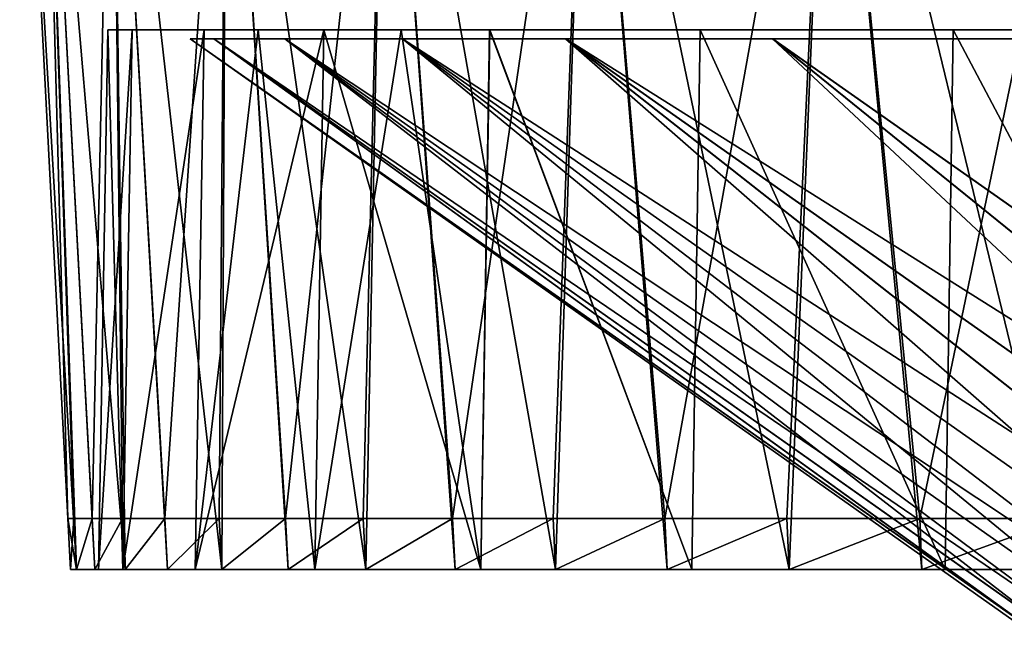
# Model space of a CAD drawing. Header units: millimetres. Extents: x -251 to 251, y -32 to 24.
# Tile 1 of 36: x -251 to -202, y -27 to 3. Entities that reach past the tile are written whole.
import ezdxf

# ---------------------------------------------------------------- set-up
doc = ezdxf.new("R2010")
doc.units = ezdxf.units.MM
doc.header["$LTSCALE"] = 81.481481
for name, color, linetype in [('30', 7, 'CONTINUOUS'), ('33', 7, 'CONTINUOUS'), ('34', 7, 'CONTINUOUS'), ('35', 7, 'CONTINUOUS'), ('46', 7, 'CONTINUOUS')]:
    doc.layers.add(name, color=color, linetype=linetype)

msp = doc.modelspace()

# ---------------------------------------------------------------- linework, layer by layer
at = {"layer": '30', "linetype": 'Continuous'}
for points in [[(-242.132, 2.179, 0.009), (-200.823, -26.785, 10.897), (-240.966, 2.179, 23.739), (-242.132, 2.179, 0.009)], [(-201.119, -26.785, 0.01), (-200.823, -26.785, 10.897), (-242.132, 2.179, 0.009), (-201.119, -26.785, 0.01)], [(-200.825, -26.785, -10.876), (-201.119, -26.785, 0.01), (-242.132, 2.179, 0.009), (-200.825, -26.785, -10.876)], [(-240.968, 2.179, -23.721), (-200.825, -26.785, -10.876), (-242.132, 2.179, 0.009), (-240.968, 2.179, -23.721)], [(-199.941, -26.785, -21.73), (-200.825, -26.785, -10.876), (-240.968, 2.179, -23.721), (-199.941, -26.785, -21.73)], [(-237.483, 2.179, -47.221), (-199.941, -26.785, -21.73), (-240.968, 2.179, -23.721), (-237.483, 2.179, -47.221)], [(-200.823, -26.785, 10.897), (-199.939, -26.785, 21.753), (-240.966, 2.179, 23.739), (-200.823, -26.785, 10.897)], [(-199.939, -26.785, 21.753), (-198.468, -26.785, 32.545), (-240.966, 2.179, 23.739), (-199.939, -26.785, 21.753)], [(-240.966, 2.179, 23.739), (-198.468, -26.785, 32.545), (-237.478, 2.179, 47.244), (-240.966, 2.179, 23.739)], [(-196.42, -26.785, -43.222), (-198.472, -26.785, -32.522), (-237.483, 2.179, -47.221), (-196.42, -26.785, -43.222)], [(-231.712, 2.179, -70.268), (-196.42, -26.785, -43.222), (-237.483, 2.179, -47.221), (-231.712, 2.179, -70.268)], [(-198.472, -26.785, -32.522), (-199.941, -26.785, -21.73), (-237.483, 2.179, -47.221), (-198.472, -26.785, -32.522)], [(-198.468, -26.785, 32.545), (-196.416, -26.785, 43.238), (-237.478, 2.179, 47.244), (-198.468, -26.785, 32.545)], [(-196.416, -26.785, 43.238), (-193.787, -26.785, 53.807), (-237.478, 2.179, 47.244), (-196.416, -26.785, 43.238)], [(-237.478, 2.179, 47.244), (-193.787, -26.785, 53.807), (-231.702, 2.179, 70.303), (-237.478, 2.179, 47.244)], [(-190.592, -26.785, -64.215), (-193.79, -26.785, -53.797), (-231.712, 2.179, -70.268), (-190.592, -26.785, -64.215)], [(-223.705, 2.179, -92.65), (-190.592, -26.785, -64.215), (-231.712, 2.179, -70.268), (-223.705, 2.179, -92.65)], [(-193.79, -26.785, -53.797), (-196.42, -26.785, -43.222), (-231.712, 2.179, -70.268), (-193.79, -26.785, -53.797)], [(-231.702, 2.179, 70.303), (-186.831, -26.785, 74.451), (-223.694, 2.179, 92.677), (-231.702, 2.179, 70.303)], [(-193.787, -26.785, 53.807), (-190.59, -26.785, 64.22), (-231.702, 2.179, 70.303), (-193.787, -26.785, 53.807)], [(-190.59, -26.785, 64.22), (-186.831, -26.785, 74.451), (-231.702, 2.179, 70.303), (-190.59, -26.785, 64.22)], [(-186.836, -26.785, -74.438), (-190.592, -26.785, -64.215), (-223.705, 2.179, -92.65), (-186.836, -26.785, -74.438)], [(-182.533, -26.785, -84.443), (-186.836, -26.785, -74.438), (-223.705, 2.179, -92.65), (-182.533, -26.785, -84.443)], [(-213.545, 2.179, -114.134), (-182.533, -26.785, -84.443), (-223.705, 2.179, -92.65), (-213.545, 2.179, -114.134)], [(-186.831, -26.785, 74.451), (-182.525, -26.785, 84.46), (-223.694, 2.179, 92.677), (-186.831, -26.785, 74.451)], [(-182.525, -26.785, 84.46), (-177.684, -26.785, 94.219), (-223.694, 2.179, 92.677), (-182.525, -26.785, 84.46)], [(-223.694, 2.179, 92.677), (-177.684, -26.785, 94.219), (-213.537, 2.179, 114.15), (-223.694, 2.179, 92.677)], [(-172.335, -26.785, -103.68), (-177.695, -26.785, -94.197), (-213.545, 2.179, -114.134), (-172.335, -26.785, -103.68)], [(-201.331, 2.179, -134.514), (-172.335, -26.785, -103.68), (-213.545, 2.179, -114.134), (-201.331, 2.179, -134.514)], [(-177.695, -26.785, -94.197), (-182.533, -26.785, -84.443), (-213.545, 2.179, -114.134), (-177.695, -26.785, -94.197)], [(-177.684, -26.785, 94.219), (-172.323, -26.785, 103.699), (-213.537, 2.179, 114.15), (-177.684, -26.785, 94.219)], [(-213.537, 2.179, 114.15), (-172.323, -26.785, 103.699), (-201.321, 2.179, 134.529), (-213.537, 2.179, 114.15)]]:
    msp.add_3dface(points, dxfattribs=at)
at = {"layer": '33', "linetype": 'Continuous'}
for points in [[(-245.445, -23.85, 24.17), (-246.632, -23.85, -0.004), (-246.17, 2.617, 0.003), (-245.445, -23.85, 24.17)], [(-246.17, 2.617, 0.003), (-246.632, -23.85, -0.004), (-244.986, 2.617, -24.124), (-246.17, 2.617, 0.003)], [(-246.632, -23.85, -0.004), (-245.445, -23.85, -24.176), (-244.986, 2.617, -24.124), (-246.632, -23.85, -0.004)], [(-244.985, 2.617, 24.13), (-245.445, -23.85, 24.17), (-246.17, 2.617, 0.003), (-244.985, 2.617, 24.13)], [(-241.441, 2.617, 48.022), (-245.445, -23.85, 24.17), (-244.985, 2.617, 24.13), (-241.441, 2.617, 48.022)], [(-241.893, -23.85, 48.116), (-245.445, -23.85, 24.17), (-241.441, 2.617, 48.022), (-241.893, -23.85, 48.116)], [(-244.986, 2.617, -24.124), (-245.445, -23.85, -24.176), (-241.441, 2.617, -48.022), (-244.986, 2.617, -24.124)], [(-245.445, -23.85, -24.176), (-241.893, -23.85, -48.116), (-241.441, 2.617, -48.022), (-245.445, -23.85, -24.176)], [(-235.572, 2.617, 71.453), (-241.893, -23.85, 48.116), (-241.441, 2.617, 48.022), (-235.572, 2.617, 71.453)], [(-236.012, -23.85, 71.596), (-241.893, -23.85, 48.116), (-235.572, 2.617, 71.453), (-236.012, -23.85, 71.596)], [(-241.893, -23.85, -48.116), (-236.013, -23.85, -71.591), (-238.793, 2.617, -59.815), (-241.893, -23.85, -48.116)], [(-241.441, 2.617, -48.022), (-241.893, -23.85, -48.116), (-238.793, 2.617, -59.815), (-241.441, 2.617, -48.022)], [(-238.793, 2.617, -59.815), (-236.013, -23.85, -71.591), (-235.569, 2.617, -71.466), (-238.793, 2.617, -59.815)], [(-236.013, -23.85, -71.591), (-227.86, -23.85, -94.379), (-235.569, 2.617, -71.466), (-236.013, -23.85, -71.591)], [(-227.858, -23.85, 94.383), (-236.012, -23.85, 71.596), (-231.781, 2.617, 82.931), (-227.858, -23.85, 94.383)], [(-231.781, 2.617, 82.931), (-236.012, -23.85, 71.596), (-235.572, 2.617, 71.453), (-231.781, 2.617, 82.931)], [(-235.569, 2.617, -71.466), (-227.86, -23.85, -94.379), (-227.428, 2.617, -94.214), (-235.569, 2.617, -71.466)], [(-227.43, 2.617, 94.209), (-227.858, -23.85, 94.383), (-231.781, 2.617, 82.931), (-227.43, 2.617, 94.209)], [(-227.86, -23.85, -94.379), (-217.513, -23.85, -116.256), (-227.428, 2.617, -94.214), (-227.86, -23.85, -94.379)], [(-217.511, -23.85, 116.261), (-227.858, -23.85, 94.383), (-227.43, 2.617, 94.209), (-217.511, -23.85, 116.261)], [(-217.099, 2.617, 116.051), (-217.511, -23.85, 116.261), (-227.43, 2.617, 94.209), (-217.099, 2.617, 116.051)], [(-227.428, 2.617, -94.214), (-217.513, -23.85, -116.256), (-217.102, 2.617, -116.046), (-227.428, 2.617, -94.214)], [(-217.513, -23.85, -116.256), (-205.073, -23.85, -137.013), (-217.102, 2.617, -116.046), (-217.513, -23.85, -116.256)], [(-205.07, -23.85, 137.017), (-217.511, -23.85, 116.261), (-217.099, 2.617, 116.051), (-205.07, -23.85, 137.017)], [(-217.102, 2.617, -116.046), (-205.073, -23.85, -137.013), (-204.682, 2.617, -136.766), (-217.102, 2.617, -116.046)], [(-204.679, 2.617, 136.771), (-205.07, -23.85, 137.017), (-217.099, 2.617, 116.051), (-204.679, 2.617, 136.771)], [(-205.073, -23.85, -137.013), (-190.653, -23.85, -156.458), (-204.682, 2.617, -136.766), (-205.073, -23.85, -137.013)], [(-190.65, -23.85, 156.461), (-205.07, -23.85, 137.017), (-204.679, 2.617, 136.771), (-190.65, -23.85, 156.461)], [(-204.682, 2.617, -136.766), (-190.653, -23.85, -156.458), (-190.293, 2.617, -156.168), (-204.682, 2.617, -136.766)], [(-190.289, 2.617, 156.172), (-190.65, -23.85, 156.461), (-204.679, 2.617, 136.771), (-190.289, 2.617, 156.172)]]:
    msp.add_3dface(points, dxfattribs=at)
at = {"layer": '34', "linetype": 'Continuous'}
for points in [[(-248.006, -23.85), (-247.707, -23.85, -12.172), (-247.707, -23.85, 12.17), (-248.006, -23.85)], [(-247.707, -23.85, -12.172), (-246.811, -23.85, -24.315), (-247.707, -23.85, 12.17), (-247.707, -23.85, -12.172)], [(-247.707, -23.85, 12.17), (-246.811, -23.85, -24.315), (-246.812, -23.85, 24.311), (-247.707, -23.85, 12.17)], [(-246.812, -23.85, 24.311), (-245.445, -23.85, 24.17), (-245.322, -23.85, 36.391), (-246.812, -23.85, 24.311)], [(-246.811, -23.85, -24.315), (-246.632, -23.85, -0.004), (-246.812, -23.85, 24.311), (-246.811, -23.85, -24.315)], [(-246.632, -23.85, -0.004), (-245.445, -23.85, 24.17), (-246.812, -23.85, 24.311), (-246.632, -23.85, -0.004)], [(-245.321, -23.85, -36.396), (-246.632, -23.85, -0.004), (-246.811, -23.85, -24.315), (-245.321, -23.85, -36.396)], [(-245.445, -23.85, -24.176), (-246.632, -23.85, -0.004), (-245.321, -23.85, -36.396), (-245.445, -23.85, -24.176)], [(-245.445, -23.85, 24.17), (-241.893, -23.85, 48.116), (-245.322, -23.85, 36.391), (-245.445, -23.85, 24.17)], [(-243.24, -23.85, -48.389), (-245.445, -23.85, -24.176), (-245.321, -23.85, -36.396), (-243.24, -23.85, -48.389)], [(-241.893, -23.85, -48.116), (-245.445, -23.85, -24.176), (-243.24, -23.85, -48.389), (-241.893, -23.85, -48.116)], [(-245.322, -23.85, 36.391), (-241.893, -23.85, 48.116), (-243.241, -23.85, 48.384), (-245.322, -23.85, 36.391)], [(-243.241, -23.85, 48.384), (-241.893, -23.85, 48.116), (-240.573, -23.85, 60.262), (-243.241, -23.85, 48.384)], [(-240.572, -23.85, -60.266), (-241.893, -23.85, -48.116), (-243.24, -23.85, -48.389), (-240.572, -23.85, -60.266)], [(-236.013, -23.85, -71.591), (-241.893, -23.85, -48.116), (-237.325, -23.85, -71.998), (-236.013, -23.85, -71.591)], [(-241.893, -23.85, 48.116), (-236.012, -23.85, 71.596), (-240.573, -23.85, 60.262), (-241.893, -23.85, 48.116)], [(-237.325, -23.85, -71.998), (-241.893, -23.85, -48.116), (-240.572, -23.85, -60.266), (-237.325, -23.85, -71.998)], [(-240.573, -23.85, 60.262), (-236.012, -23.85, 71.596), (-237.327, -23.85, 71.994), (-240.573, -23.85, 60.262)], [(-237.327, -23.85, 71.994), (-236.012, -23.85, 71.596), (-233.508, -23.85, 83.552), (-237.327, -23.85, 71.994)], [(-233.507, -23.85, -83.556), (-236.013, -23.85, -71.591), (-237.325, -23.85, -71.998), (-233.507, -23.85, -83.556)], [(-227.86, -23.85, -94.379), (-236.013, -23.85, -71.591), (-229.126, -23.85, -94.912), (-227.86, -23.85, -94.379)], [(-229.126, -23.85, -94.912), (-236.013, -23.85, -71.591), (-233.507, -23.85, -83.556), (-229.126, -23.85, -94.912)], [(-236.012, -23.85, 71.596), (-227.858, -23.85, 94.383), (-233.508, -23.85, 83.552), (-236.012, -23.85, 71.596)], [(-233.508, -23.85, 83.552), (-227.858, -23.85, 94.383), (-229.128, -23.85, 94.907), (-233.508, -23.85, 83.552)], [(-229.128, -23.85, 94.907), (-227.858, -23.85, 94.383), (-224.196, -23.85, 106.034), (-229.128, -23.85, 94.907)], [(-224.194, -23.85, -106.038), (-227.86, -23.85, -94.379), (-229.126, -23.85, -94.912), (-224.194, -23.85, -106.038)], [(-218.721, -23.85, -116.91), (-227.86, -23.85, -94.379), (-224.194, -23.85, -106.038), (-218.721, -23.85, -116.91)], [(-217.513, -23.85, -116.256), (-227.86, -23.85, -94.379), (-218.721, -23.85, -116.91), (-217.513, -23.85, -116.256)], [(-227.858, -23.85, 94.383), (-217.511, -23.85, 116.261), (-224.196, -23.85, 106.034), (-227.858, -23.85, 94.383)], [(-224.196, -23.85, 106.034), (-217.511, -23.85, 116.261), (-218.723, -23.85, 116.906), (-224.196, -23.85, 106.034)], [(-218.723, -23.85, 116.906), (-217.511, -23.85, 116.261), (-212.724, -23.85, 127.497), (-218.723, -23.85, 116.906)], [(-212.722, -23.85, -127.501), (-217.513, -23.85, -116.256), (-218.721, -23.85, -116.91), (-212.722, -23.85, -127.501)], [(-206.21, -23.85, -137.784), (-217.513, -23.85, -116.256), (-212.722, -23.85, -127.501), (-206.21, -23.85, -137.784)], [(-205.073, -23.85, -137.013), (-217.513, -23.85, -116.256), (-206.21, -23.85, -137.784), (-205.073, -23.85, -137.013)], [(-217.511, -23.85, 116.261), (-205.07, -23.85, 137.017), (-212.724, -23.85, 127.497), (-217.511, -23.85, 116.261)], [(-212.724, -23.85, 127.497), (-205.07, -23.85, 137.017), (-206.212, -23.85, 137.781), (-212.724, -23.85, 127.497)], [(-206.212, -23.85, 137.781), (-205.07, -23.85, 137.017), (-199.203, -23.85, 147.733), (-206.212, -23.85, 137.781)], [(-199.203, -23.85, -147.734), (-205.073, -23.85, -137.013), (-206.21, -23.85, -137.784), (-199.203, -23.85, -147.734)], [(-191.714, -23.85, -157.33), (-205.073, -23.85, -137.013), (-199.203, -23.85, -147.734), (-191.714, -23.85, -157.33)], [(-190.653, -23.85, -156.458), (-205.073, -23.85, -137.013), (-191.714, -23.85, -157.33), (-190.653, -23.85, -156.458)], [(-205.07, -23.85, 137.017), (-190.65, -23.85, 156.461), (-199.203, -23.85, 147.733), (-205.07, -23.85, 137.017)]]:
    msp.add_3dface(points, dxfattribs=at)
at = {"layer": '35', "linetype": 'Continuous'}
for points in [[(-250.501, 23.75), (-249.366, 23.75, -23.814), (-248.137, -21.354), (-250.501, 23.75)], [(-249.366, 23.75, -23.814), (-245.973, 23.75, -47.41), (-246.942, -21.354, -24.322), (-249.366, 23.75, -23.814)], [(-248.137, -21.354), (-249.366, 23.75, -23.814), (-247.838, -21.354, -12.176), (-248.137, -21.354)], [(-247.838, -21.354, -12.176), (-249.366, 23.75, -23.814), (-246.942, -21.354, -24.322), (-247.838, -21.354, -12.176)], [(-246.942, -21.354, -24.322), (-245.973, 23.75, -47.41), (-245.451, -21.354, -36.409), (-246.942, -21.354, -24.322)], [(-245.451, -21.354, -36.409), (-245.973, 23.75, -47.41), (-243.369, -21.354, -48.409), (-245.451, -21.354, -36.409)], [(-245.973, 23.75, -47.41), (-240.352, 23.75, -70.581), (-243.369, -21.354, -48.409), (-245.973, 23.75, -47.41)], [(-243.369, -21.354, -48.409), (-240.352, 23.75, -70.581), (-240.701, -21.354, -60.292), (-243.369, -21.354, -48.409)], [(-240.701, -21.354, -60.292), (-240.352, 23.75, -70.581), (-237.452, -21.354, -72.03), (-240.701, -21.354, -60.292)], [(-240.352, 23.75, -70.581), (-232.555, 23.75, -93.107), (-237.452, -21.354, -72.03), (-240.352, 23.75, -70.581)], [(-237.452, -21.354, -72.03), (-232.555, 23.75, -93.107), (-233.632, -21.354, -83.595), (-237.452, -21.354, -72.03)], [(-233.632, -21.354, -83.595), (-232.555, 23.75, -93.107), (-229.249, -21.354, -94.958), (-233.632, -21.354, -83.595)], [(-232.555, 23.75, -93.107), (-222.65, 23.75, -114.794), (-229.249, -21.354, -94.958), (-232.555, 23.75, -93.107)], [(-229.249, -21.354, -94.958), (-222.65, 23.75, -114.794), (-224.313, -21.354, -106.092), (-229.249, -21.354, -94.958)], [(-224.313, -21.354, -106.092), (-222.65, 23.75, -114.794), (-218.837, -21.354, -116.971), (-224.313, -21.354, -106.092)], [(-222.65, 23.75, -114.794), (-210.731, 23.75, -135.436), (-218.837, -21.354, -116.971), (-222.65, 23.75, -114.794)], [(-218.837, -21.354, -116.971), (-210.731, 23.75, -135.436), (-212.834, -21.354, -127.568), (-218.837, -21.354, -116.971)], [(-212.834, -21.354, -127.568), (-210.731, 23.75, -135.436), (-206.318, -21.354, -137.857), (-212.834, -21.354, -127.568)], [(-210.731, 23.75, -135.436), (-196.902, 23.75, -154.856), (-206.318, -21.354, -137.857), (-210.731, 23.75, -135.436)], [(-206.318, -21.354, -137.857), (-196.902, 23.75, -154.856), (-199.305, -21.354, -147.815), (-206.318, -21.354, -137.857)]]:
    msp.add_3dface(points, dxfattribs=at)
at = {"layer": '46', "linetype": 'Continuous'}
for points in [[(-247.707, -23.85, 12.17), (-250.501, 23.75), (-248.137, -21.354), (-247.707, -23.85, 12.17)], [(-250.501, 23.75), (-247.707, -23.85, 12.17), (-249.366, 23.75, 23.819), (-250.501, 23.75)], [(-249.366, 23.75, 23.819), (-245.322, -23.85, 36.391), (-245.973, 23.75, 47.413), (-249.366, 23.75, 23.819)], [(-247.707, -23.85, 12.17), (-246.812, -23.85, 24.311), (-249.366, 23.75, 23.819), (-247.707, -23.85, 12.17)], [(-246.812, -23.85, 24.311), (-245.322, -23.85, 36.391), (-249.366, 23.75, 23.819), (-246.812, -23.85, 24.311)], [(-243.241, -23.85, 48.384), (-240.573, -23.85, 60.262), (-245.973, 23.75, 47.413), (-243.241, -23.85, 48.384)], [(-245.973, 23.75, 47.413), (-240.573, -23.85, 60.262), (-240.351, 23.75, 70.583), (-245.973, 23.75, 47.413)], [(-245.322, -23.85, 36.391), (-243.241, -23.85, 48.384), (-245.973, 23.75, 47.413), (-245.322, -23.85, 36.391)], [(-240.573, -23.85, 60.262), (-237.327, -23.85, 71.994), (-240.351, 23.75, 70.583), (-240.573, -23.85, 60.262)], [(-237.327, -23.85, 71.994), (-233.508, -23.85, 83.552), (-240.351, 23.75, 70.583), (-237.327, -23.85, 71.994)], [(-240.351, 23.75, 70.583), (-233.508, -23.85, 83.552), (-232.554, 23.75, 93.11), (-240.351, 23.75, 70.583)], [(-233.508, -23.85, 83.552), (-229.128, -23.85, 94.907), (-232.554, 23.75, 93.11), (-233.508, -23.85, 83.552)], [(-229.128, -23.85, 94.907), (-224.196, -23.85, 106.034), (-232.554, 23.75, 93.11), (-229.128, -23.85, 94.907)], [(-232.554, 23.75, 93.11), (-224.196, -23.85, 106.034), (-222.648, 23.75, 114.797), (-232.554, 23.75, 93.11)], [(-224.196, -23.85, 106.034), (-218.723, -23.85, 116.906), (-222.648, 23.75, 114.797), (-224.196, -23.85, 106.034)], [(-218.723, -23.85, 116.906), (-212.724, -23.85, 127.497), (-222.648, 23.75, 114.797), (-218.723, -23.85, 116.906)], [(-222.648, 23.75, 114.797), (-212.724, -23.85, 127.497), (-210.729, 23.75, 135.439), (-222.648, 23.75, 114.797)], [(-212.724, -23.85, 127.497), (-206.212, -23.85, 137.781), (-210.729, 23.75, 135.439), (-212.724, -23.85, 127.497)], [(-206.212, -23.85, 137.781), (-199.203, -23.85, 147.733), (-210.729, 23.75, 135.439), (-206.212, -23.85, 137.781)], [(-210.729, 23.75, 135.439), (-199.203, -23.85, 147.733), (-196.899, 23.75, 154.859), (-210.729, 23.75, 135.439)], [(-248.006, -23.85), (-247.707, -23.85, 12.17), (-248.137, -21.354), (-248.006, -23.85)], [(-248.006, -23.85), (-248.137, -21.354), (-247.838, -21.354, -12.176), (-248.006, -23.85)], [(-247.707, -23.85, -12.172), (-248.006, -23.85), (-247.838, -21.354, -12.176), (-247.707, -23.85, -12.172)], [(-247.707, -23.85, -12.172), (-247.838, -21.354, -12.176), (-246.942, -21.354, -24.322), (-247.707, -23.85, -12.172)], [(-246.811, -23.85, -24.315), (-247.707, -23.85, -12.172), (-246.942, -21.354, -24.322), (-246.811, -23.85, -24.315)], [(-246.811, -23.85, -24.315), (-246.942, -21.354, -24.322), (-245.451, -21.354, -36.409), (-246.811, -23.85, -24.315)], [(-245.321, -23.85, -36.396), (-246.811, -23.85, -24.315), (-245.451, -21.354, -36.409), (-245.321, -23.85, -36.396)], [(-245.321, -23.85, -36.396), (-245.451, -21.354, -36.409), (-243.369, -21.354, -48.409), (-245.321, -23.85, -36.396)], [(-243.24, -23.85, -48.389), (-245.321, -23.85, -36.396), (-243.369, -21.354, -48.409), (-243.24, -23.85, -48.389)], [(-243.24, -23.85, -48.389), (-243.369, -21.354, -48.409), (-240.701, -21.354, -60.292), (-243.24, -23.85, -48.389)], [(-240.572, -23.85, -60.266), (-243.24, -23.85, -48.389), (-240.701, -21.354, -60.292), (-240.572, -23.85, -60.266)], [(-240.572, -23.85, -60.266), (-240.701, -21.354, -60.292), (-237.452, -21.354, -72.03), (-240.572, -23.85, -60.266)], [(-237.325, -23.85, -71.998), (-240.572, -23.85, -60.266), (-237.452, -21.354, -72.03), (-237.325, -23.85, -71.998)], [(-237.325, -23.85, -71.998), (-237.452, -21.354, -72.03), (-233.632, -21.354, -83.595), (-237.325, -23.85, -71.998)], [(-233.507, -23.85, -83.556), (-237.325, -23.85, -71.998), (-233.632, -21.354, -83.595), (-233.507, -23.85, -83.556)], [(-233.507, -23.85, -83.556), (-233.632, -21.354, -83.595), (-229.249, -21.354, -94.958), (-233.507, -23.85, -83.556)], [(-229.126, -23.85, -94.912), (-233.507, -23.85, -83.556), (-229.249, -21.354, -94.958), (-229.126, -23.85, -94.912)], [(-229.126, -23.85, -94.912), (-229.249, -21.354, -94.958), (-224.313, -21.354, -106.092), (-229.126, -23.85, -94.912)], [(-224.194, -23.85, -106.038), (-229.126, -23.85, -94.912), (-224.313, -21.354, -106.092), (-224.194, -23.85, -106.038)], [(-224.194, -23.85, -106.038), (-224.313, -21.354, -106.092), (-218.837, -21.354, -116.971), (-224.194, -23.85, -106.038)], [(-218.721, -23.85, -116.91), (-224.194, -23.85, -106.038), (-218.837, -21.354, -116.971), (-218.721, -23.85, -116.91)], [(-218.721, -23.85, -116.91), (-218.837, -21.354, -116.971), (-212.834, -21.354, -127.568), (-218.721, -23.85, -116.91)], [(-212.722, -23.85, -127.501), (-218.721, -23.85, -116.91), (-212.834, -21.354, -127.568), (-212.722, -23.85, -127.501)], [(-212.722, -23.85, -127.501), (-212.834, -21.354, -127.568), (-206.318, -21.354, -137.857), (-212.722, -23.85, -127.501)], [(-206.21, -23.85, -137.784), (-212.722, -23.85, -127.501), (-206.318, -21.354, -137.857), (-206.21, -23.85, -137.784)], [(-206.21, -23.85, -137.784), (-206.318, -21.354, -137.857), (-199.305, -21.354, -147.815), (-206.21, -23.85, -137.784)], [(-199.203, -23.85, -147.734), (-206.21, -23.85, -137.784), (-199.305, -21.354, -147.815), (-199.203, -23.85, -147.734)]]:
    msp.add_3dface(points, dxfattribs=at)

doc.saveas('drawing.dxf')
